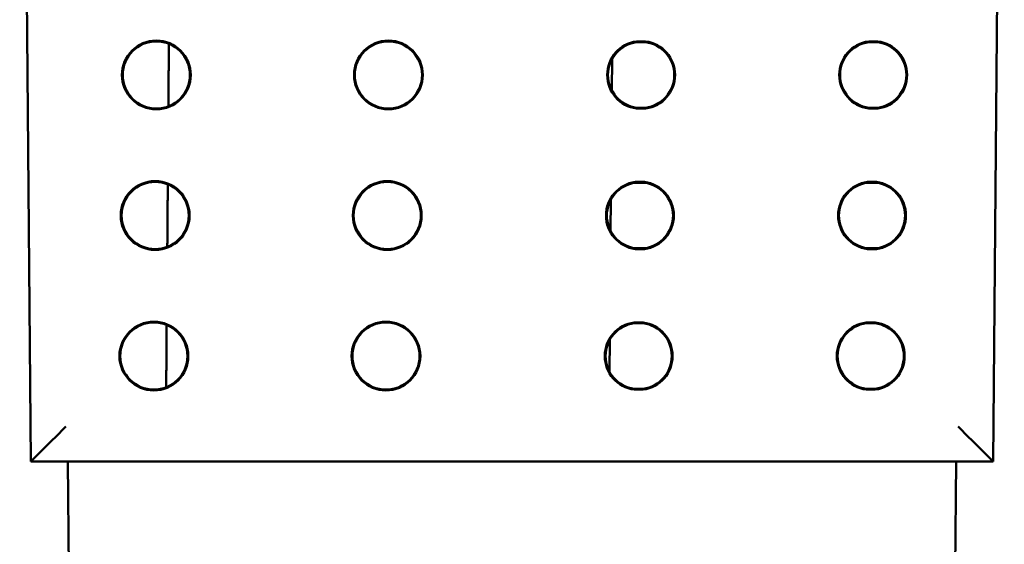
# Model space of a CAD drawing. Header units: inches. Extents: x 1.3 to 23.8, y 0.4 to 18.6.
# Tile 10 of 13: x 9.857 to 11.257, y 13.391 to 14.137. Entities that reach past the tile are written whole.
import ezdxf

# ---------------------------------------------------------------- set-up
doc = ezdxf.new("R2010")
doc.units = ezdxf.units.IN
doc.header["$LTSCALE"] = 0.8
doc.header["$MEASUREMENT"] = 0
doc.layers.add('Visible (ANSI)', color=7, linetype='Continuous', lineweight=50)

msp = doc.modelspace()

# ---------------------------------------------------------------- linework, layer by layer
at = {"layer": 'Visible (ANSI)'}
for p, q in [((9.8574, 15.3198), (9.8732, 13.5088)), ((11.2416, 13.5088), (11.2574, 15.3198)), ((10.7346, 14.1066), (10.7474, 14.1066)), ((10.7474, 14.1055), (10.7346, 14.1055)), ((11.0646, 14.1066), (11.0774, 14.1066)), ((11.0774, 14.1055), (11.0646, 14.1055)), ((10.6998, 14.0816), (10.6994, 14.0367)), ((10.7346, 14.0121), (10.7474, 14.0121)), ((10.7474, 14.0111), (10.7346, 14.0111)), ((11.0646, 14.0121), (11.0774, 14.0121)), ((11.0774, 14.0111), (11.0646, 14.0111)), ((10.7328, 13.9066), (10.7457, 13.9066)), ((10.7456, 13.9055), (10.7329, 13.9055)), ((11.0628, 13.9066), (11.0757, 13.9066)), ((11.0756, 13.9055), (11.0629, 13.9055)), ((10.698, 13.8817), (10.6976, 13.8367)), ((10.7457, 13.8111), (10.7328, 13.8111)), ((10.7329, 13.8121), (10.7456, 13.8121)), ((11.0757, 13.8111), (11.0628, 13.8111)), ((11.0629, 13.8121), (11.0756, 13.8121)), ((10.7311, 13.7066), (10.7439, 13.7066)), ((11.0611, 13.7066), (11.0739, 13.7066)), ((10.7439, 13.7055), (10.7311, 13.7055)), ((11.0739, 13.7055), (11.0611, 13.7055)), ((10.6963, 13.6817), (10.6959, 13.6367)), ((10.7311, 13.6121), (10.7439, 13.6121)), ((10.7439, 13.6111), (10.7311, 13.6111)), ((11.0611, 13.6121), (11.0739, 13.6121)), ((11.0739, 13.6111), (11.0611, 13.6111)), ((9.8732, 13.5088), (11.2416, 13.5088)), ((9.8732, 13.5088), (9.8732, 13.5088)), ((9.9259, 13.5088), (9.9287, 13.1896)), ((11.1861, 13.1896), (11.1889, 13.5088)), ((11.2416, 13.5088), (11.2416, 13.5088))]:
    msp.add_line(p, q, dxfattribs=at)
for centre, radius in [((10.0517, 14.0588), 0.0489), ((10.0517, 14.0588), 0.0478), ((10.3817, 14.0588), 0.0489), ((10.3817, 14.0588), 0.0478), ((10.05, 13.8588), 0.0489), ((10.05, 13.8588), 0.0478), ((10.38, 13.8588), 0.0489), ((10.38, 13.8588), 0.0478), ((10.0482, 13.6588), 0.0489), ((10.0482, 13.6588), 0.0478), ((10.3782, 13.6588), 0.0489), ((10.3782, 13.6588), 0.0478)]:
    msp.add_circle(centre, radius, dxfattribs=at)
for centre, radius, start, end in [((10.741, 14.0588), 0.0482, 97.6773, 262.3239), ((10.741, 14.0588), 0.0471, 97.7615, 262.2396), ((10.741, 14.0588), 0.0482, 277.6761, 82.3227), ((10.741, 14.0588), 0.0471, 277.7604, 82.2385), ((11.071, 14.0588), 0.0482, 97.6773, 262.3239), ((11.071, 14.0588), 0.0471, 97.7615, 262.2396), ((11.071, 14.0588), 0.0482, 277.6761, 82.3227), ((11.071, 14.0588), 0.0471, 277.7604, 82.2385), ((10.7393, 13.8588), 0.0482, 97.6773, 262.3239), ((10.7393, 13.8588), 0.0471, 97.7615, 262.2396), ((10.7393, 13.8588), 0.0471, 277.7604, 82.2385), ((10.7393, 13.8588), 0.0482, 277.6761, 82.3227), ((11.0693, 13.8588), 0.0482, 97.6773, 262.3239), ((11.0693, 13.8588), 0.0471, 97.7615, 262.2396), ((11.0693, 13.8588), 0.0471, 277.7604, 82.2385), ((11.0693, 13.8588), 0.0482, 277.6761, 82.3227), ((10.7375, 13.6588), 0.0482, 97.6773, 262.3239), ((10.7375, 13.6588), 0.0482, 277.6761, 82.3227), ((11.0675, 13.6588), 0.0482, 97.6773, 262.3239), ((11.0675, 13.6588), 0.0482, 277.6761, 82.3227), ((10.7375, 13.6588), 0.0471, 97.7615, 262.2396), ((10.7375, 13.6588), 0.0471, 277.7604, 82.2385), ((11.0675, 13.6588), 0.0471, 97.7615, 262.2396), ((11.0675, 13.6588), 0.0471, 277.7604, 82.2385)]:
    msp.add_arc(centre, radius, start, end, dxfattribs=at)
for centre, major_axis, start_param, end_param in [((9.9228, 13.5588), (0.0496, 0.05), 3.145918, 4.707988), ((11.192, 13.5588), (-0.0496, 0.05), 1.575198, 3.137267)]:
    msp.add_ellipse(centre, major_axis=major_axis, ratio=0.004363, start_param=start_param, end_param=end_param, dxfattribs=at)
for points in [[(10.0695, 14.1032), (10.0692, 14.0587), (10.0688, 14.0141)], [(10.068, 13.9031), (10.0676, 13.8588), (10.0673, 13.8142)], [(10.0664, 13.7031), (10.0661, 13.6588), (10.0657, 13.6143)]]:
    msp.add_open_spline(points, degree=2, dxfattribs=at)
for points, weights in [([(10.7346, 14.1066), (10.7346, 14.106), (10.7346, 14.1055)], [1.00000000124, 1.00000000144, 1.00000000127]), ([(10.7474, 14.1066), (10.7474, 14.106), (10.7474, 14.1055)], [1.00000000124, 1.00000000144, 1.00000000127]), ([(11.0646, 14.1066), (11.0646, 14.106), (11.0646, 14.1055)], [1.00000000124, 1.00000000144, 1.00000000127]), ([(11.0774, 14.1066), (11.0774, 14.106), (11.0774, 14.1055)], [1.00000000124, 1.00000000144, 1.00000000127]), ([(10.7346, 14.0111), (10.7346, 14.0116), (10.7346, 14.0121)], [1.00000000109, 1.00000000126, 1.00000000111]), ([(10.7474, 14.0111), (10.7474, 14.0116), (10.7474, 14.0121)], [1.00000000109, 1.00000000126, 1.00000000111]), ([(11.0646, 14.0111), (11.0646, 14.0116), (11.0646, 14.0121)], [1.00000000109, 1.00000000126, 1.00000000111]), ([(11.0774, 14.0111), (11.0774, 14.0116), (11.0774, 14.0121)], [1.00000000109, 1.00000000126, 1.00000000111]), ([(10.7328, 13.9066), (10.7329, 13.906), (10.7329, 13.9055)], [1.00000000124, 1.00000000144, 1.00000000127]), ([(10.7457, 13.9066), (10.7457, 13.906), (10.7456, 13.9055)], [1.00000000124, 1.00000000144, 1.00000000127]), ([(11.0628, 13.9066), (11.0629, 13.906), (11.0629, 13.9055)], [1.00000000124, 1.00000000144, 1.00000000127]), ([(11.0757, 13.9066), (11.0757, 13.906), (11.0756, 13.9055)], [1.00000000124, 1.00000000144, 1.00000000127]), ([(10.7328, 13.8111), (10.7329, 13.8116), (10.7329, 13.8121)], [1.00000000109, 1.00000000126, 1.00000000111]), ([(10.7457, 13.8111), (10.7457, 13.8116), (10.7456, 13.8121)], [1.00000000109, 1.00000000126, 1.00000000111]), ([(11.0628, 13.8111), (11.0629, 13.8116), (11.0629, 13.8121)], [1.00000000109, 1.00000000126, 1.00000000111]), ([(11.0757, 13.8111), (11.0757, 13.8116), (11.0756, 13.8121)], [1.00000000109, 1.00000000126, 1.00000000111]), ([(10.7311, 13.7066), (10.7311, 13.7061), (10.7311, 13.7055)], [1.00000000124, 1.00000000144, 1.00000000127]), ([(10.7439, 13.7066), (10.7439, 13.7061), (10.7439, 13.7055)], [1.00000000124, 1.00000000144, 1.00000000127]), ([(11.0611, 13.7066), (11.0611, 13.7061), (11.0611, 13.7055)], [1.00000000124, 1.00000000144, 1.00000000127]), ([(11.0739, 13.7066), (11.0739, 13.7061), (11.0739, 13.7055)], [1.00000000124, 1.00000000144, 1.00000000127]), ([(10.7311, 13.6111), (10.7311, 13.6116), (10.7311, 13.6121)], [1.00000000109, 1.00000000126, 1.00000000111]), ([(10.7439, 13.6111), (10.7439, 13.6116), (10.7439, 13.6121)], [1.00000000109, 1.00000000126, 1.00000000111]), ([(11.0611, 13.6111), (11.0611, 13.6116), (11.0611, 13.6121)], [1.00000000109, 1.00000000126, 1.00000000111]), ([(11.0739, 13.6111), (11.0739, 13.6116), (11.0739, 13.6121)], [1.00000000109, 1.00000000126, 1.00000000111])]:
    msp.add_rational_spline(points, weights, degree=2, dxfattribs=at)

doc.saveas('drawing.dxf')
